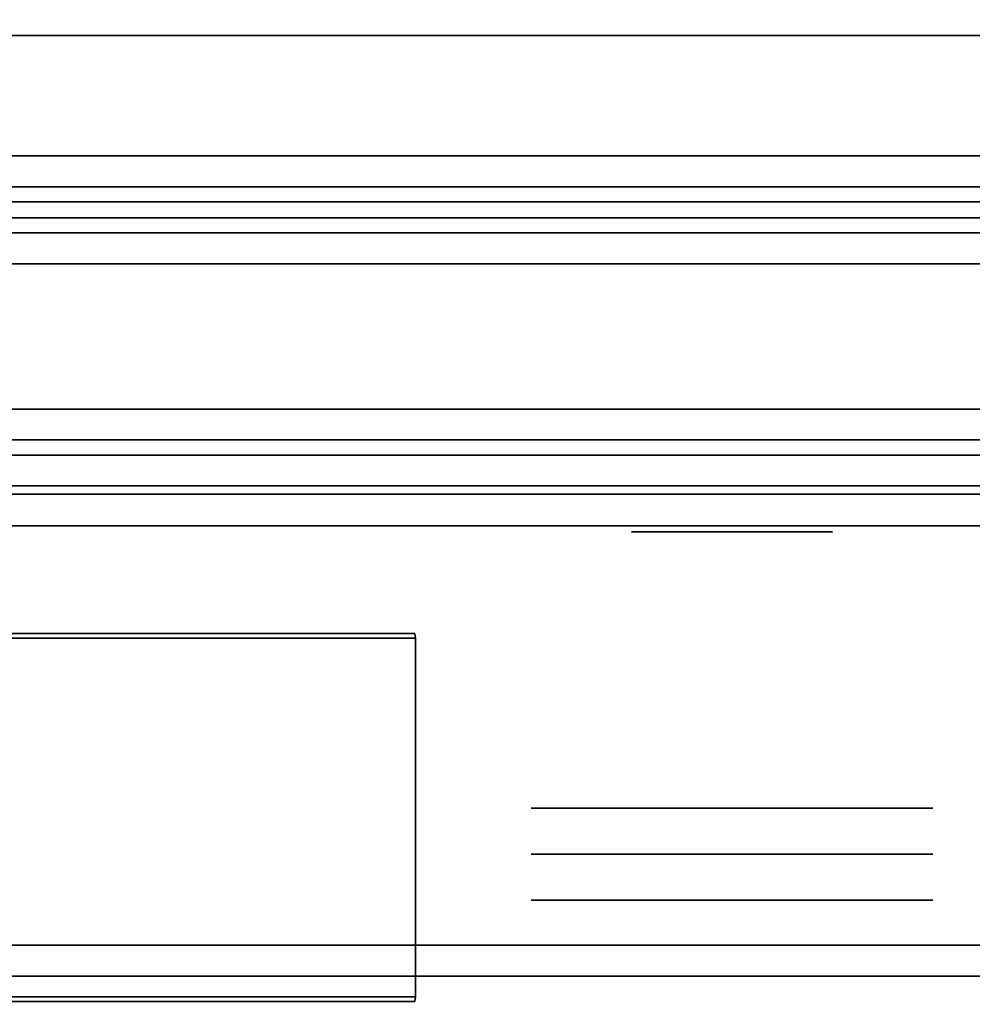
# Model space of a CAD drawing. Header units: inches. Extents: x 82 to 767, y -5 to 263.
# Tile 120 of 256: x 760.05 to 761.26, y 62.7 to 63.95. Entities that reach past the tile are written whole.
import ezdxf
from ezdxf.enums import TextEntityAlignment as Align

# ---------------------------------------------------------------- set-up
doc = ezdxf.new("R2010")
doc.units = ezdxf.units.IN
doc.header["$MEASUREMENT"] = 0
for name, color, linetype in [('A-FURN-3-COLLECTION-INFINITO-STORAGE-CASE-SIDE-EDGE-HORIZONTAL', 35, 'Continuous'), ('A-FURN-3-COLLECTION-INFINITO-STORAGE-CASE-SIDE-SURFACE-VERTICAL', 33, 'Continuous'), ('A-FURN-3-COLLECTION-INFINITO-STORAGE-PEG', 251, 'Continuous'), ('A-FURN-3-COLLECTION-INFINITO-STORAGE-SHELF', 33, 'Continuous'), ('A-FURN-3-COLLECTION-INFINITO-STORAGE-STANCHION-BASE', 251, 'Continuous'), ('A-FURN-3-COLLECTION-INFINITO-STORAGE-STANCHION-MAIN', 33, 'Continuous'), ('A-FURN-HAWORTH-ATT', 7, 'Continuous')]:
    doc.layers.add(name, color=color, linetype=linetype)
doc.styles.get("Standard").update_dxf_attribs({"font": 'arial.ttf'})

# ---------------------------------------------------------------- blocks, each defined once
blk = doc.blocks.new('HCCS-IWBC-S0931-3D-3')
at = {"layer": 'A-FURN-3-COLLECTION-INFINITO-STORAGE-PEG'}
for points, invisible_edges in [([(32.9714, 1.8324), (32.9714, 1.8324), (32.9714, 1.813, 0.0979), (32.9714, 1.813, -0.0979)], 4), ([(32.9714, 1.813, -0.0979), (32.9714, 1.813, 0.0979), (32.9714, 1.7575, 0.1808), (32.9714, 1.7575, -0.1808)], 5), ([(32.9714, 1.7575, -0.1808), (32.9714, 1.7575, 0.1808), (32.9714, 1.6746, 0.2363), (32.9714, 1.6746, -0.2363)], 5), ([(32.5028, 1.7046), (32.5028, 1.7046), (32.5028, 1.6948, 0.0489), (32.5028, 1.6948, -0.0489)], 4), ([(32.5028, 1.6948, -0.0489), (32.5028, 1.6948, 0.0489), (32.5028, 1.6671, 0.0904), (32.5028, 1.6671, -0.0904)], 5), ([(32.5028, 1.6671, -0.0904), (32.5028, 1.6671, 0.0904), (32.5028, 1.6256, 0.1181), (32.5028, 1.6256, -0.1181)], 5), ([(32.9714, 1.6746, -0.2363), (32.9714, 1.6746, 0.2363), (32.9714, 1.5767, 0.2557), (32.9714, 1.5767, -0.2557)], 5), ([(32.5028, 1.6256, -0.1181), (32.5028, 1.6256, 0.1181), (32.5028, 1.5767, 0.1279), (32.5028, 1.5767, -0.1279)], 5), ([(32.5028, 1.5767, -0.1279), (32.5028, 1.5767, 0.1279), (32.5028, 1.5278, 0.1181), (32.5028, 1.5278, -0.1181)], 5), ([(32.9714, 1.5767, -0.2557), (32.9714, 1.5767, 0.2557), (32.9714, 1.4788, 0.2363), (32.9714, 1.4788, -0.2363)], 5), ([(32.5028, 1.5278, -0.1181), (32.5028, 1.5278, 0.1181), (32.5028, 1.4863, 0.0904), (32.5028, 1.4863, -0.0904)], 5), ([(32.5028, 1.4863, -0.0904), (32.5028, 1.4863, 0.0904), (32.5028, 1.4586, 0.0489), (32.5028, 1.4586, -0.0489)], 5), ([(32.9714, 1.4788, -0.2363), (32.9714, 1.4788, 0.2363), (32.9714, 1.3959, 0.1808), (32.9714, 1.3959, -0.1808)], 5), ([(32.5028, 1.4586, -0.0489), (32.5028, 1.4586, 0.0489), (32.5028, 1.4488)], 1), ([(32.9714, 1.3959, -0.1808), (32.9714, 1.3959, 0.1808), (32.9714, 1.3404, 0.0979), (32.9714, 1.3404, -0.0979)], 5), ([(32.9714, 1.3404, -0.0979), (32.9714, 1.3404, 0.0979), (32.9714, 1.321)], 1)]:
    blk.add_3dface(points, dxfattribs=dict(at, invisible_edges=invisible_edges))
at = {"layer": 'A-FURN-3-COLLECTION-INFINITO-STORAGE-SHELF'}
for points in [[(32.1807, -4.1453, 1.5653), (32.2201, -4.1278, 1.6047), (32.2201, 4.8844, 1.6047), (32.1807, 4.8844, 1.5653)], [(32.2201, 4.8844, 1.6047), (32.2201, -4.1278, 1.6047), (32.4635, -4.1278, 1.6047), (32.4635, 4.8844, 1.6047)], [(32.5028, 4.8844, 1.5653), (32.4635, 4.8844, 1.6047), (32.4635, -4.1278, 1.6047), (32.5028, -4.1453, 1.5653)], [(1.3488, -4.8949, -0.373), (1.3488, 4.5371, -0.373), (32.1414, 4.5371, -0.373), (32.1414, -4.8949, -0.373)], [(1.3488, 4.5371, 0.3448), (1.3488, -4.8949, 0.3448), (32.1414, -4.8949, 0.3448), (32.1414, 4.5371, 0.3448)], [(32.1807, -4.8949, -0.3336), (32.1414, -4.8949, -0.373), (32.1414, 4.5371, -0.373), (32.1807, 4.5163, -0.3336)], [(32.1414, -4.8949, 0.3448), (32.1807, -4.8949, 0.3055), (32.1807, 4.5163, 0.3055), (32.1414, 4.5371, 0.3448)], [(32.2201, -4.8949, -0.373), (32.1807, -4.9124, -0.3336), (32.1807, 4.5371, -0.3336), (32.2201, 4.5371, -0.373)], [(32.2201, -4.8949, -0.373), (32.2201, 4.5371, -0.373), (32.4635, 4.5371, -0.373), (32.4635, -4.8949, -0.373)], [(32.5028, -4.9124, -0.3336), (32.4635, -4.8949, -0.373), (32.4635, 4.5371, -0.373), (32.5028, 4.5371, -0.3336)], [(32.1807, -4.8949, 0.3055), (32.1807, -4.8949, -0.3336), (32.1807, 4.5163, -0.3336), (32.1807, 4.5163, 0.3055)]]:
    blk.add_3dface(points, dxfattribs=at)
for points, invisible_edges in [([(32.1807, -4.9158, 0.3448), (32.1807, -4.1453, 1.5653), (32.1807, -4.1453, 1.5653), (32.1807, 4.5371, 1.5653)], 8), ([(32.1807, -4.9124, -0.3336), (32.1807, -4.9158, 0.3448), (32.1807, 4.5371, 1.5653), (32.1807, 4.5371, -0.3336)], 2), ([(32.5028, 4.5371, -0.3336), (32.5028, 4.5371, 1.5653), (32.5028, -4.9158, 0.3448), (32.5028, -4.9124, -0.3336)], 2), ([(32.5028, 4.5371, 1.5653), (32.5028, -4.1453, 1.5653), (32.5028, -4.1453, 1.5653), (32.5028, -4.9158, 0.3448)], 8)]:
    blk.add_3dface(points, dxfattribs=dict(at, invisible_edges=invisible_edges))
at = {"layer": 'A-FURN-HAWORTH-ATT', "flags": 1}
for tag, p in [('HAWMC', (0, 0)), ('HAWPN', (0, -0.1667)), ('HAWSN', (0, -0.3333))]:
    blk.add_attdef(tag, text='', height=0.1, dxfattribs=at).set_placement(p, align=Align.TOP_CENTER)
blk = doc.blocks.new('HCCS-IWBC-F2-3D-3')
at = {"layer": 'A-FURN-3-COLLECTION-INFINITO-STORAGE-STANCHION-BASE'}
for points in [[(-0.5906, 5.4106, 1.8686), (-0.5512, 5.4106, 1.8292), (-0.5512, -5.5829, 1.8292), (-0.5906, -5.5829, 1.8686)], [(-0.5512, 5.4106, 2.026), (-0.5906, 5.4106, 1.9867), (-0.5906, -5.5829, 1.9867), (-0.5512, -5.5829, 2.026)], [(-0.5906, 5.4106, 1.9867), (-0.5906, 5.4106, 1.8686), (-0.5906, -5.5829, 1.8686), (-0.5906, -5.5829, 1.9867)], [(-0.5512, 5.4106, 1.8292), (0.5512, 5.4106, 1.8292), (0.5512, -5.5829, 1.8292), (-0.5512, -5.5829, 1.8292)], [(-0.1384, 5.4106, 2.026), (-0.5512, 5.4106, 2.026), (-0.5512, -5.5829, 2.026), (-0.1384, -5.5829, 2.026)]]:
    blk.add_3dface(points, dxfattribs=at)
at = {"layer": 'A-FURN-3-COLLECTION-INFINITO-STORAGE-STANCHION-MAIN'}
for points in [[(-0.9873, 1.173, 89.4344), (-0.9814, 1.1737, 89.4364), (-0.9814, 1.1737, 2.8221), (-0.9873, 1.173, 2.8241)], [(-0.5247, 1.1737, 2.8221), (-0.9814, 1.1737, 2.8221), (-0.9814, 1.1737, 89.4364), (-0.5247, 1.1737, 89.4364)], [(-0.5187, 1.173, 89.4344), (-0.5247, 1.1737, 89.4364), (-0.5247, 1.1737, 2.8221), (-0.5187, 1.173, 2.8241)]]:
    blk.add_3dface(points, dxfattribs=at)
for points, invisible_edges in [([(-0.9873, 0.6248, 3.5116), (-0.9873, 0.6248, 3.5116), (-0.9873, 0.6443, 3.6089), (-0.9873, 1.173, 2.8241)], 12), ([(-0.9873, 0.5694, 3.4286), (-0.9873, 0.5694, 3.4286), (-0.9873, 0.6248, 3.5116), (-0.9873, 1.173, 2.8241)], 12), ([(-0.9873, 0.4864, 3.3732), (-0.9873, 0.4864, 3.3732), (-0.9873, 0.5694, 3.4286), (-0.9873, 1.173, 2.8241)], 12), ([(-0.9873, 0.3886, 3.3537), (-0.9873, 0.3886, 3.3537), (-0.9873, 0.4864, 3.3732), (-0.9873, 1.173, 2.8241)], 12), ([(-0.9873, 1.173, 2.8241), (-0.9873, 1.173, 2.8241), (-0.9873, -0.163, 2.8241), (-0.9873, 0.3886, 3.3537)], 12), ([(-0.9873, 0.3886, 88.9047), (-0.9873, -0.163, 89.4344), (-0.9873, 1.173, 89.4344)], 9), ([(-0.9873, 1.173, 89.4344), (-0.9873, 0.6443, 88.6489), (-0.9873, 0.6248, 88.7468)], 9), ([(-0.9873, 1.173, 89.4344), (-0.9873, 0.6248, 88.7468), (-0.9873, 0.5694, 88.8298)], 9), ([(-0.9873, 1.173, 89.4344), (-0.9873, 0.5694, 88.8298), (-0.9873, 0.4864, 88.8852)], 9), ([(-0.9873, 1.173, 89.4344), (-0.9873, 0.4864, 88.8852), (-0.9873, 0.3886, 88.9047)], 9), ([(-0.9873, 1.173, 2.8241), (-0.9873, 0.6443, 3.6089), (-0.9873, 0.6443, 88.6489), (-0.9873, 1.173, 89.4344)], 7), ([(-0.9814, 1.1737, 89.4364), (-0.9814, -0.163, 89.4364), (-0.5247, -0.163, 89.4364), (-0.5247, 1.1737, 89.4364)], 10), ([(-0.5247, 1.1737, 2.8221), (-0.5247, -0.163, 2.8221), (-0.9814, -0.163, 2.8221), (-0.9814, 1.1737, 2.8221)], 10), ([(-0.5187, 0.6443, 9.9098), (-0.5187, 0.5164, 8.3339), (-0.5187, 0.5164, 3.6089), (-0.5187, 1.173, 2.8241)], 15), ([(-0.5187, 1.173, 2.8241), (-0.5187, 0.5164, 3.6089), (-0.5187, 0.5067, 3.5599)], 9), ([(-0.5187, 1.173, 2.8241), (-0.5187, 0.5067, 3.5599), (-0.5187, 0.479, 3.5184)], 9), ([(-0.5187, 1.173, 2.8241), (-0.5187, 0.479, 3.5184), (-0.5187, 0.4375, 3.4907)], 9), ([(-0.5187, 1.173, 2.8241), (-0.5187, 0.4375, 3.4907), (-0.5187, 0.3886, 3.481)], 9), ([(-0.5187, 0.3886, 3.481), (-0.5187, -0.163, 2.8241), (-0.5187, 1.173, 2.8241)], 9), ([(-0.5187, 1.173, 89.4344), (-0.5187, 0.6443, 87.0747), (-0.5187, 0.6443, 9.9098), (-0.5187, 1.173, 2.8241)], 7), ([(-0.5187, 1.173, 89.4344), (-0.5187, 1.173, 89.4344), (-0.5187, -0.163, 89.4344), (-0.5187, 0.3886, 88.7768)], 12), ([(-0.5187, 0.5067, 88.6979), (-0.5187, 0.5067, 88.6979), (-0.5187, 0.5164, 88.6495), (-0.5187, 1.173, 89.4344)], 12), ([(-0.5187, 0.479, 88.7393), (-0.5187, 0.479, 88.7393), (-0.5187, 0.5067, 88.6979), (-0.5187, 1.173, 89.4344)], 12), ([(-0.5187, 0.4375, 88.7671), (-0.5187, 0.4375, 88.7671), (-0.5187, 0.479, 88.7393), (-0.5187, 1.173, 89.4344)], 12), ([(-0.5187, 0.3886, 88.7768), (-0.5187, 0.3886, 88.7768), (-0.5187, 0.4375, 88.7671), (-0.5187, 1.173, 89.4344)], 12), ([(-0.5187, 0.6443, 87.0747), (-0.5187, 0.6443, 87.0747), (-0.5187, 1.173, 89.4344), (-0.5187, 0.5164, 88.6495)], 14)]:
    blk.add_3dface(points, dxfattribs=dict(at, invisible_edges=invisible_edges))
at = {"layer": 'A-FURN-HAWORTH-ATT', "flags": 1}
for tag, p in [('HAWMC', (0, 0)), ('HAWMC', (0, 0)), ('HAWPN', (0, -0.1667)), ('HAWPN', (0, -0.1667)), ('HAWSN', (0, -0.3333)), ('HAWSN', (0, -0.3333))]:
    blk.add_attdef(tag, text='', height=0.1, dxfattribs=at).set_placement(p, align=Align.TOP_CENTER)
at = {"layer": 'A-FURN-3-COLLECTION-INFINITO-STORAGE-STANCHION-MAIN'}
mesh = blk.add_polymesh((18, 2), dxfattribs=at)
for k, corner in enumerate([(-0.9814, 1.1737, 89.4364), (-0.9873, 1.173, 89.4344), (-0.9814, -0.163, 89.4364), (-0.9873, -0.163, 89.4344), (-0.9775, -0.2045, 89.4364), (-0.9834, -0.2056, 89.4344), (-0.9678, -0.2437, 89.4364), (-0.9715, -0.2484, 89.4344), (-0.9441, -0.2879, 89.4364), (-0.9491, -0.2911, 89.4344), (-0.9194, -0.3221, 89.4364), (-0.9199, -0.328, 89.4344), (-0.8805, -0.353, 89.4364), (-0.8818, -0.3588, 89.4344), (-0.837, -0.3752, 89.4364), (-0.8392, -0.3808, 89.4344), (-0.7974, -0.3875, 89.4364), (-0.7963, -0.3933, 89.4344), (-0.7087, -0.3875, 89.4364), (-0.7097, -0.3933, 89.4344), (-0.669, -0.3752, 89.4364), (-0.6668, -0.3808, 89.4344), (-0.6255, -0.353, 89.4364), (-0.6242, -0.3588, 89.4344), (-0.5867, -0.3221, 89.4364), (-0.5861, -0.328, 89.4344), (-0.5619, -0.2879, 89.4364), (-0.5569, -0.2911, 89.4344), (-0.5382, -0.2437, 89.4364), (-0.5346, -0.2484, 89.4344), (-0.5285, -0.2045, 89.4364), (-0.5227, -0.2056, 89.4344), (-0.5247, -0.163, 89.4364), (-0.5187, -0.163, 89.4344), (-0.5247, 1.1737, 89.4364), (-0.5187, 1.173, 89.4344)]):
    mesh.set_mesh_vertex(divmod(k, 2), corner)
mesh = blk.add_polymesh((18, 2), dxfattribs=at)
for k, corner in enumerate([(-0.9873, 1.173, 2.8241), (-0.9814, 1.1737, 2.8221), (-0.9873, -0.163, 2.8241), (-0.9814, -0.163, 2.8221), (-0.9834, -0.2056, 2.8241), (-0.9775, -0.2045, 2.8221), (-0.9715, -0.2484, 2.8241), (-0.9678, -0.2437, 2.8221), (-0.9491, -0.2911, 2.8241), (-0.9441, -0.2879, 2.8221), (-0.9199, -0.328, 2.8241), (-0.9194, -0.3221, 2.8221), (-0.8818, -0.3588, 2.8241), (-0.8805, -0.353, 2.8221), (-0.8392, -0.3808, 2.8241), (-0.837, -0.3752, 2.8221), (-0.7963, -0.3933, 2.8241), (-0.7974, -0.3875, 2.8221), (-0.7097, -0.3933, 2.8241), (-0.7087, -0.3875, 2.8221), (-0.6668, -0.3808, 2.8241), (-0.669, -0.3752, 2.8221), (-0.6242, -0.3588, 2.8241), (-0.6255, -0.353, 2.8221), (-0.5861, -0.328, 2.8241), (-0.5867, -0.3221, 2.8221), (-0.5569, -0.2911, 2.8241), (-0.5619, -0.2879, 2.8221), (-0.5346, -0.2484, 2.8241), (-0.5382, -0.2437, 2.8221), (-0.5227, -0.2056, 2.8241), (-0.5285, -0.2045, 2.8221), (-0.5187, -0.163, 2.8241), (-0.5247, -0.163, 2.8221), (-0.5187, 1.173, 2.8241), (-0.5247, 1.1737, 2.8221)]):
    mesh.set_mesh_vertex(divmod(k, 2), corner)
blk = doc.blocks.new('HCCS-IWBC-C2W1-3D-3')
at = {"layer": 'A-FURN-3-COLLECTION-INFINITO-STORAGE-CASE-SIDE-EDGE-HORIZONTAL'}
for points in [[(31.8309, 4.8835, -3.5432), (31.8709, 4.8835, -3.5832), (31.8709, -8.4224, -3.5832), (31.8309, -8.4224, -3.5432)], [(31.8709, 4.8835, 16.1018), (31.8309, 4.8835, 16.0618), (31.8309, -8.4224, 16.0618), (31.8709, -8.4224, 16.1018)], [(31.8709, 4.8835, 16.1018), (31.8709, -8.4224, 16.1018), (32.4549, -8.4224, 16.1018), (32.4549, 4.8835, 16.1018)], [(32.4549, 4.8835, -3.5832), (32.4549, -8.4224, -3.5832), (31.8709, -8.4224, -3.5832), (31.8709, 4.8835, -3.5832)], [(32.4549, -8.4224, 16.1018), (32.4949, -8.4224, 16.0618), (32.4949, 4.8835, 16.0618), (32.4549, 4.8835, 16.1018)], [(32.4949, -8.4224, -3.5432), (32.4549, -8.4224, -3.5832), (32.4549, 4.8835, -3.5832), (32.4949, 4.8835, -3.5432)]]:
    blk.add_3dface(points, dxfattribs=at)
at = {"layer": 'A-FURN-3-COLLECTION-INFINITO-STORAGE-CASE-SIDE-SURFACE-VERTICAL'}
blk.add_3dface([(32.4949, 4.8835, 16.0618), (32.4949, -8.4224, 16.0618), (32.4949, -8.4224, -3.5432), (32.4949, 4.8835, -3.5432)], dxfattribs=at)
at = {"layer": 'A-FURN-3-COLLECTION-INFINITO-STORAGE-PEG'}
for points, invisible_edges in [([(32.9714, 1.8324), (32.9714, 1.8324), (32.9714, 1.813, 0.0979), (32.9714, 1.813, -0.0979)], 4), ([(32.9714, 1.8324, 12.5984), (32.9714, 1.8324, 12.5984), (32.9714, 1.813, 12.6963), (32.9714, 1.813, 12.5005)], 4), ([(32.9714, 1.813, -0.0979), (32.9714, 1.813, 0.0979), (32.9714, 1.7575, 0.1808), (32.9714, 1.7575, -0.1808)], 5), ([(32.9714, 1.813, 12.5005), (32.9714, 1.813, 12.6963), (32.9714, 1.7575, 12.7792), (32.9714, 1.7575, 12.4176)], 5), ([(32.9714, 1.7575, -0.1808), (32.9714, 1.7575, 0.1808), (32.9714, 1.6746, 0.2363), (32.9714, 1.6746, -0.2363)], 5), ([(32.9714, 1.7575, 12.4176), (32.9714, 1.7575, 12.7792), (32.9714, 1.6746, 12.8347), (32.9714, 1.6746, 12.3621)], 5), ([(32.5028, 1.7046, 12.5984), (32.5028, 1.7046, 12.5984), (32.5028, 1.6948, 12.6473), (32.5028, 1.6948, 12.5495)], 4), ([(32.5028, 1.7046), (32.5028, 1.7046), (32.5028, 1.6948, 0.0489), (32.5028, 1.6948, -0.0489)], 4), ([(32.5028, 1.6948, 12.5495), (32.5028, 1.6948, 12.6473), (32.5028, 1.6671, 12.6888), (32.5028, 1.6671, 12.508)], 5), ([(32.5028, 1.6948, -0.0489), (32.5028, 1.6948, 0.0489), (32.5028, 1.6671, 0.0904), (32.5028, 1.6671, -0.0904)], 5), ([(32.5028, 1.6671, 12.508), (32.5028, 1.6671, 12.6888), (32.5028, 1.6256, 12.7165), (32.5028, 1.6256, 12.4803)], 5), ([(32.5028, 1.6671, -0.0904), (32.5028, 1.6671, 0.0904), (32.5028, 1.6256, 0.1181), (32.5028, 1.6256, -0.1181)], 5), ([(32.9714, 1.6746, -0.2363), (32.9714, 1.6746, 0.2363), (32.9714, 1.5767, 0.2557), (32.9714, 1.5767, -0.2557)], 5), ([(32.9714, 1.6746, 12.3621), (32.9714, 1.6746, 12.8347), (32.9714, 1.5767, 12.8541), (32.9714, 1.5767, 12.3427)], 5), ([(32.5028, 1.6256, 12.4803), (32.5028, 1.6256, 12.7165), (32.5028, 1.5767, 12.7263), (32.5028, 1.5767, 12.4705)], 5), ([(32.5028, 1.6256, -0.1181), (32.5028, 1.6256, 0.1181), (32.5028, 1.5767, 0.1279), (32.5028, 1.5767, -0.1279)], 5), ([(32.5028, 1.5767, 12.4705), (32.5028, 1.5767, 12.7263), (32.5028, 1.5278, 12.7165), (32.5028, 1.5278, 12.4803)], 5), ([(32.5028, 1.5767, -0.1279), (32.5028, 1.5767, 0.1279), (32.5028, 1.5278, 0.1181), (32.5028, 1.5278, -0.1181)], 5), ([(32.9714, 1.5767, -0.2557), (32.9714, 1.5767, 0.2557), (32.9714, 1.4788, 0.2363), (32.9714, 1.4788, -0.2363)], 5), ([(32.9714, 1.5767, 12.3427), (32.9714, 1.5767, 12.8541), (32.9714, 1.4788, 12.8347), (32.9714, 1.4788, 12.3621)], 5), ([(32.5028, 1.5278, 12.4803), (32.5028, 1.5278, 12.7165), (32.5028, 1.4863, 12.6888), (32.5028, 1.4863, 12.508)], 5), ([(32.5028, 1.5278, -0.1181), (32.5028, 1.5278, 0.1181), (32.5028, 1.4863, 0.0904), (32.5028, 1.4863, -0.0904)], 5), ([(32.5028, 1.4863, 12.508), (32.5028, 1.4863, 12.6888), (32.5028, 1.4586, 12.6473), (32.5028, 1.4586, 12.5495)], 5), ([(32.5028, 1.4863, -0.0904), (32.5028, 1.4863, 0.0904), (32.5028, 1.4586, 0.0489), (32.5028, 1.4586, -0.0489)], 5), ([(32.9714, 1.4788, -0.2363), (32.9714, 1.4788, 0.2363), (32.9714, 1.3959, 0.1808), (32.9714, 1.3959, -0.1808)], 5), ([(32.9714, 1.4788, 12.3621), (32.9714, 1.4788, 12.8347), (32.9714, 1.3959, 12.7792), (32.9714, 1.3959, 12.4176)], 5), ([(32.5028, 1.4586, 12.5495), (32.5028, 1.4586, 12.6473), (32.5028, 1.4488, 12.5984)], 1), ([(32.5028, 1.4586, -0.0489), (32.5028, 1.4586, 0.0489), (32.5028, 1.4488)], 1), ([(32.9714, 1.3959, -0.1808), (32.9714, 1.3959, 0.1808), (32.9714, 1.3404, 0.0979), (32.9714, 1.3404, -0.0979)], 5), ([(32.9714, 1.3959, 12.4176), (32.9714, 1.3959, 12.7792), (32.9714, 1.3404, 12.6963), (32.9714, 1.3404, 12.5005)], 5), ([(32.9714, 1.3404, -0.0979), (32.9714, 1.3404, 0.0979), (32.9714, 1.321)], 1), ([(32.9714, 1.3404, 12.5005), (32.9714, 1.3404, 12.6963), (32.9714, 1.321, 12.5984)], 1)]:
    blk.add_3dface(points, dxfattribs=dict(at, invisible_edges=invisible_edges))
at = {"layer": 'A-FURN-HAWORTH-ATT', "flags": 1}
for tag, p in [('HAWMC', (0, 0)), ('HAWPN', (0, -0.1667)), ('HAWSN', (0, -0.3333))]:
    blk.add_attdef(tag, text='', height=0.1, dxfattribs=at).set_placement(p, align=Align.TOP_CENTER)

msp = doc.modelspace()

# ---------------------------------------------------------------- block references
for name, p, rotation in [('HCCS-IWBC-F2-3D-3', (759.3799, 62.1848), 269.9999999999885), ('HCCS-IWBC-S0931-3D-3', (759.3799, 95.9211, 65), 270), ('HCCS-IWBC-S0931-3D-3', (759.3799, 95.8626, 36), 270), ('HCCS-IWBC-C2W1-3D-3', (759.3799, 95.8041), 270)]:
    msp.add_blockref(name, p, dxfattribs=dict(rotation=rotation))

doc.saveas('drawing.dxf')
